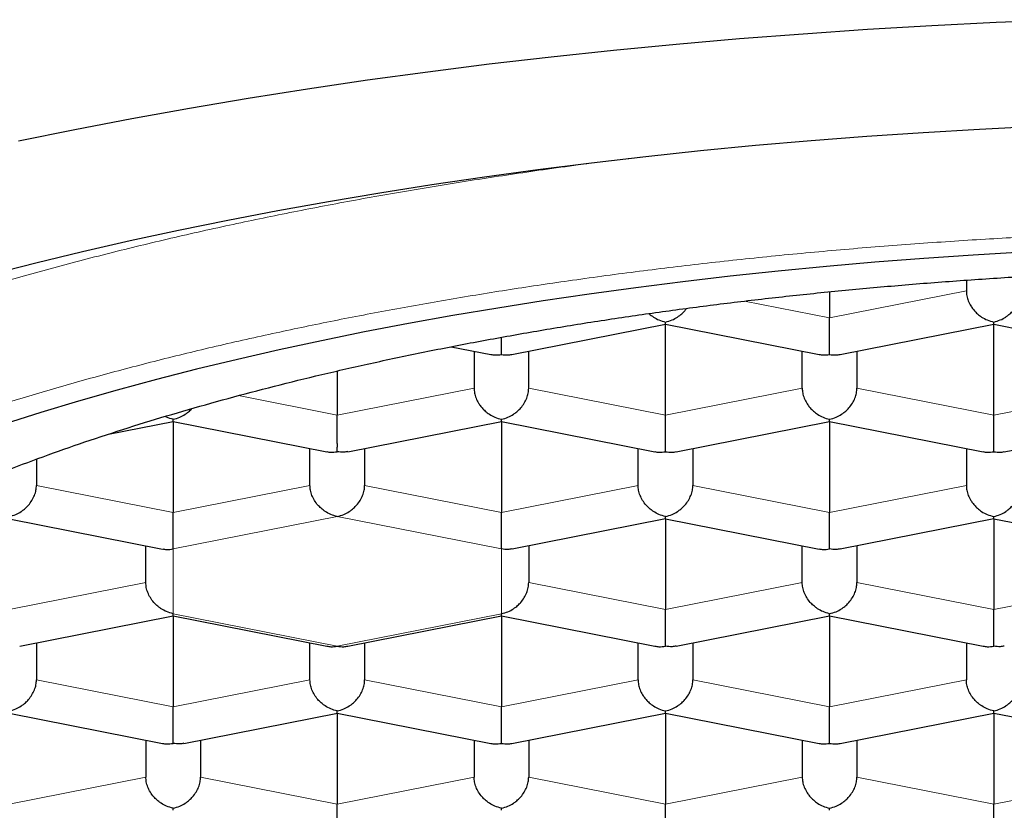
# Model space of a CAD drawing. Header units: millimetres. Extents: x 8 to 701, y 12 to 648.
# Tile 185 of 205: x 324.85 to 329.35, y 588.04 to 591.65. Entities that reach past the tile are written whole.
import ezdxf

# ---------------------------------------------------------------- set-up
doc = ezdxf.new("R2010")
doc.units = ezdxf.units.MM

msp = doc.modelspace()

# ---------------------------------------------------------------- linework, layer by layer
at = {"color": 7, "linetype": 'Continuous', "lineweight": 30}
for p, q in [((329.1735, 590.4592), (329.1735, 590.4099)), ((328.5485, 590.4058), (328.5485, 590.2865)), ((327.0966, 590.1192), (327.7988, 590.2578)), ((327.7985, 589.8422), (327.7985, 590.2578)), ((327.7986, 590.2578), (328.5004, 590.1192)), ((328.5966, 590.1192), (329.2988, 590.2578)), ((329.2985, 589.8422), (329.2985, 590.2578)), ((329.2986, 590.2578), (330.0004, 590.1192)), ((326.8197, 590.1549), (327.0004, 590.1192)), ((326.9235, 590.1344), (326.9235, 589.9656)), ((327.1735, 589.9656), (327.1735, 590.1344)), ((328.4235, 589.9656), (328.4235, 590.1344)), ((328.6735, 590.1344), (328.6735, 589.9656)), ((326.2985, 590.0438), (326.2985, 589.8422)), ((325.2534, 589.7552), (325.5488, 589.8135)), ((325.5485, 589.8135), (325.5485, 589.3979)), ((325.5486, 589.8135), (326.2504, 589.6749)), ((326.3471, 589.675), (327.0488, 589.8135)), ((327.0485, 589.8135), (327.0485, 589.3979)), ((327.0486, 589.8135), (327.7504, 589.6749)), ((327.8466, 589.6749), (328.5488, 589.8135)), ((328.5485, 589.8135), (328.5485, 589.3979)), ((328.5486, 589.8135), (329.2504, 589.6749)), ((329.3466, 589.6749), (330.0488, 589.8135)), ((326.1735, 589.5213), (326.1735, 589.6901)), ((326.4235, 589.6901), (326.4235, 589.5213)), ((327.6735, 589.5213), (327.6735, 589.6901)), ((327.9235, 589.6901), (327.9235, 589.5213)), ((329.1735, 589.6901), (329.1735, 589.5213)), ((324.9235, 589.6409), (324.9235, 589.5213)), ((324.7986, 589.3692), (325.5004, 589.2306)), ((327.0971, 589.2307), (327.7988, 589.3693)), ((327.7985, 589.3692), (327.7985, 588.9536)), ((327.7986, 589.3692), (328.5004, 589.2306)), ((328.5971, 589.2307), (329.2988, 589.3693)), ((329.2985, 589.3692), (329.2985, 588.9536)), ((329.2986, 589.3692), (330.0004, 589.2306)), ((325.4235, 589.077), (325.4235, 589.2458)), ((327.1735, 589.2458), (327.1735, 589.077)), ((328.4235, 589.077), (328.4235, 589.2458)), ((328.6735, 589.2458), (328.6735, 589.077)), ((324.8471, 588.7864), (325.5488, 588.925)), ((325.5485, 588.9249), (325.5485, 588.5093)), ((325.5486, 588.9249), (326.2504, 588.7863)), ((326.3466, 588.7863), (327.0488, 588.925)), ((327.0485, 588.9249), (327.0485, 588.5093)), ((327.0486, 588.9249), (327.7504, 588.7863)), ((327.8471, 588.7864), (328.5488, 588.925)), ((328.5485, 588.9249), (328.5485, 588.5093)), ((328.5486, 588.9249), (329.2504, 588.7863)), ((324.9235, 588.8015), (324.9235, 588.6327)), ((326.1735, 588.6327), (326.1735, 588.8015)), ((326.4235, 588.8015), (326.4235, 588.6327)), ((327.6735, 588.6327), (327.6735, 588.8015)), ((327.9235, 588.8015), (327.9235, 588.6327)), ((329.1735, 588.8015), (329.1735, 588.6327)), ((324.7986, 588.4806), (325.5004, 588.342)), ((325.5971, 588.3421), (326.2988, 588.4807)), ((326.2985, 588.4806), (326.2985, 588.065)), ((326.2986, 588.4806), (327.0004, 588.342)), ((327.0966, 588.342), (327.7988, 588.4807)), ((327.7985, 588.4806), (327.7985, 588.065)), ((327.7986, 588.4806), (328.5004, 588.342)), ((328.5966, 588.342), (329.2988, 588.4807)), ((329.2985, 588.4806), (329.2985, 588.065)), ((329.2986, 588.4806), (330.0004, 588.342)), ((325.4235, 588.3572), (325.4235, 588.1884)), ((325.6735, 588.3572), (325.6735, 588.1884)), ((326.9235, 588.3572), (326.9235, 588.1884)), ((327.1735, 588.3572), (327.1735, 588.1884)), ((328.4235, 588.3572), (328.4235, 588.1884)), ((328.6735, 588.3572), (328.6735, 588.1884))]:
    msp.add_line(p, q, dxfattribs=at)
at = {"color": 252, "linetype": 'Continuous', "lineweight": 0}
for p, q in [((328.5485, 590.2865), (329.1735, 590.4099)), ((328.1591, 590.3634), (328.5485, 590.2865)), ((326.2985, 589.8422), (326.9235, 589.9656)), ((327.7985, 589.8422), (327.1735, 589.9656)), ((328.4235, 589.9656), (327.7985, 589.8422)), ((328.6735, 589.9656), (329.2985, 589.8422)), ((329.2985, 589.8422), (329.9235, 589.9656)), ((325.8473, 589.9313), (326.2985, 589.8422)), ((324.9235, 589.5213), (325.5485, 589.3979)), ((326.1735, 589.5213), (325.5485, 589.3979)), ((326.4235, 589.5213), (327.0485, 589.3979)), ((327.6735, 589.5213), (327.0485, 589.3979)), ((327.9235, 589.5213), (328.5485, 589.3979)), ((328.5485, 589.3979), (329.1735, 589.5213)), ((325.5485, 589.231), (326.2985, 589.3791)), ((326.2985, 589.3791), (327.0485, 589.231)), ((325.5485, 588.9348), (325.5485, 589.231)), ((327.0485, 589.231), (327.0485, 588.9348)), ((325.4235, 589.077), (324.7985, 588.9536)), ((327.1735, 589.077), (327.7985, 588.9536)), ((327.7985, 588.9536), (328.4235, 589.077)), ((328.6735, 589.077), (329.2985, 588.9536)), ((329.2985, 588.9536), (329.9235, 589.077)), ((326.2985, 588.7867), (325.5485, 588.9348)), ((327.0485, 588.9348), (326.2985, 588.7867)), ((324.9235, 588.6327), (325.5485, 588.5093)), ((326.1735, 588.6327), (325.5485, 588.5093)), ((326.4235, 588.6327), (327.0485, 588.5093)), ((327.6735, 588.6327), (327.0485, 588.5093)), ((327.9235, 588.6327), (328.5485, 588.5093)), ((328.5485, 588.5093), (329.1735, 588.6327)), ((324.7985, 588.065), (325.4235, 588.1884)), ((325.6735, 588.1884), (326.2985, 588.065)), ((326.2985, 588.065), (326.9235, 588.1884)), ((327.1735, 588.1884), (327.7985, 588.065)), ((327.7985, 588.065), (328.4235, 588.1884)), ((328.6735, 588.1884), (329.2985, 588.065)), ((329.9235, 588.1884), (329.2985, 588.065))]:
    msp.add_line(p, q, dxfattribs=at)
at = {"color": 7, "linetype": 'Continuous', "lineweight": 30, "flags": 128}
for points in [[(324.842, 591.096), (325.0985, 591.1481), (325.3589, 591.198), (325.623, 591.2455), (325.8907, 591.2907), (326.1617, 591.3334), (326.4359, 591.3737), (326.7131, 591.4115), (326.9931, 591.4469), (327.2757, 591.4797), (327.5607, 591.51), (327.848, 591.5377), (328.1372, 591.5628), (328.4283, 591.5853), (328.721, 591.6052), (329.0152, 591.6225), (329.3105, 591.6372), (329.6069, 591.6492)], [(324.7109, 590.4849), (324.9207, 590.5385), (325.1345, 590.5902), (325.3521, 590.6399), (325.5735, 590.6877), (325.7985, 590.7335), (326.0269, 590.7772), (326.2586, 590.8189), (326.4934, 590.8585), (326.7312, 590.896), (326.9717, 590.9313), (327.2148, 590.9645), (327.4605, 590.9955), (327.7084, 591.0243), (327.9584, 591.0508), (328.2103, 591.0751), (328.4641, 591.0972), (328.7194, 591.1169), (328.9762, 591.1344), (329.2342, 591.1496), (329.4933, 591.1624)], [(329.4297, 590.5864), (329.204, 590.5731), (328.9793, 590.5578), (328.7559, 590.5405), (328.5339, 590.5212), (328.3134, 590.5), (328.0946, 590.4767), (327.8777, 590.4516), (327.6628, 590.4244), (327.45, 590.3954), (327.2396, 590.3645), (327.0316, 590.3317), (326.8261, 590.297), (326.6234, 590.2605), (326.4235, 590.2223), (326.2267, 590.1822), (326.0329, 590.1404), (325.8425, 590.0969), (325.6554, 590.0517), (325.4719, 590.0048), (325.292, 589.9563), (325.1159, 589.9062), (324.9436, 589.8545), (324.7754, 589.8013)]]:
    msp.add_lwpolyline(points, dxfattribs=at)
at = {"color": 252, "linetype": 'Continuous', "lineweight": 0}
for points, knots in [([(321.4496, 588.0263), (321.4507, 588.0587), (321.453, 588.1302), (321.4718, 588.2407), (321.5028, 588.3574), (321.5468, 588.4737), (321.603, 588.5893), (321.6704, 588.702), (321.7478, 588.8116), (321.8346, 588.9181), (321.932, 589.0234), (322.04, 589.1276), (322.1609, 589.2325), (322.2953, 589.3379), (322.4436, 589.4436), (322.6032, 589.5473), (322.7738, 589.649), (322.9552, 589.7485), (323.1435, 589.8438), (323.3377, 589.9349), (323.5369, 590.0219), (323.7449, 590.1065), (323.9612, 590.1886), (324.1903, 590.2697), (324.4324, 590.3495), (324.6877, 590.4277), (324.9512, 590.5027), (325.2226, 590.5743), (325.5014, 590.6425), (325.782, 590.7059), (326.0634, 590.7646), (326.3448, 590.8189), (326.6316, 590.8699), (326.9233, 590.9174), (327.2258, 590.9622), (327.4781, 590.9968), (327.6331, 591.0151), (327.68, 591.0206)], [0, 0, 0, 0, 0.024857, 0.054789, 0.084722, 0.114655, 0.144587, 0.17452, 0.202742, 0.230965, 0.259187, 0.287409, 0.315632, 0.345564, 0.375497, 0.40543, 0.435362, 0.465295, 0.495227, 0.52345, 0.551672, 0.579895, 0.608117, 0.636339, 0.666272, 0.696205, 0.726137, 0.75607, 0.786003, 0.815935, 0.844158, 0.87238, 0.900602, 0.928825, 0.957047, 0.98698, 1, 1, 1, 1]), ([(321.8485, 587.6305), (321.8496, 587.668), (321.8519, 587.7427), (321.8705, 587.8547), (321.9003, 587.9663), (321.9424, 588.0776), (321.9964, 588.1884), (322.0609, 588.2964), (322.135, 588.4013), (322.218, 588.5031), (322.3112, 588.6039), (322.4147, 588.7036), (322.5306, 588.8042), (322.6592, 588.9052), (322.8011, 589.0063), (322.9537, 589.1055), (323.1169, 589.2028), (323.2906, 589.298), (323.4709, 589.3893), (323.6568, 589.4766), (323.8472, 589.5598), (324.046, 589.6407), (324.2532, 589.7192), (324.4726, 589.7969), (324.7045, 589.8734), (324.9487, 589.9482), (325.2007, 590.0199), (325.4604, 590.0884), (325.7276, 590.1537), (325.9965, 590.2144), (326.2659, 590.2707), (326.5351, 590.3227), (326.8094, 590.3714), (327.0888, 590.4169), (327.3786, 590.46), (327.6785, 590.5003), (327.988, 590.5375), (328.301, 590.5708), (328.6176, 590.6001), (328.9375, 590.6255), (329.2538, 590.6465), (329.5656, 590.6632), (329.8724, 590.676), (330.1803, 590.6851), (330.4892, 590.6906), (330.805, 590.6924), (331.1269, 590.6904), (331.4543, 590.6842), (331.7806, 590.674), (332.1058, 590.6596), (332.4296, 590.6411), (332.7451, 590.619), (333.0519, 590.5936), (333.3494, 590.5652), (333.644, 590.5333), (333.9356, 590.4979), (334.2295, 590.4582), (334.5248, 590.4142), (334.8204, 590.3657), (335.1104, 590.3135), (335.3948, 590.2576), (335.6735, 590.1982), (335.9405, 590.1365), (336.1957, 590.073), (336.439, 590.0078), (336.6756, 589.9398), (336.9055, 589.869), (337.1328, 589.794), (337.3565, 589.7147), (337.5754, 589.6312), (337.7851, 589.545), (337.9854, 589.4563), (338.1763, 589.3649), (338.354, 589.273), (338.5186, 589.1809), (338.6705, 589.0889), (338.8129, 588.9951), (338.9459, 588.8995), (339.0717, 588.8004), (339.1894, 588.6979), (339.298, 588.5921), (339.3951, 588.485), (339.4807, 588.3767), (339.5547, 588.2672), (339.6158, 588.159), (339.6646, 588.0524), (339.702, 587.9476), (339.7285, 587.8423), (339.7452, 587.7365), (339.7474, 587.6659), (339.7485, 587.6305)], [0, 0, 0, 0, 0.011676, 0.02333, 0.034978, 0.046636, 0.058319, 0.070013, 0.08101, 0.091995, 0.10298, 0.113979, 0.125005, 0.136686, 0.148342, 0.15999, 0.171644, 0.18332, 0.19501, 0.206006, 0.216989, 0.227971, 0.238966, 0.249988, 0.261666, 0.273322, 0.28497, 0.296627, 0.308308, 0.320003, 0.331002, 0.341988, 0.352975, 0.363976, 0.375004, 0.386689, 0.398349, 0.41, 0.421657, 0.433337, 0.44503, 0.456029, 0.467013, 0.477997, 0.488993, 0.500014, 0.51169, 0.523343, 0.534989, 0.546644, 0.558322, 0.570011, 0.581005, 0.591987, 0.60297, 0.613969, 0.624995, 0.636674, 0.64833, 0.659979, 0.671635, 0.683315, 0.695009, 0.706008, 0.716993, 0.727978, 0.738974, 0.749995, 0.761679, 0.773336, 0.784984, 0.796638, 0.808313, 0.820004, 0.831001, 0.841985, 0.85297, 0.863967, 0.874991, 0.886667, 0.898323, 0.909973, 0.921635, 0.933323, 0.94501, 0.955999, 0.966979, 0.977964, 0.988967, 1, 1, 1, 1])]:
    msp.add_open_spline(points, degree=3, knots=knots, dxfattribs=at)
at = {"color": 7, "linetype": 'Continuous', "lineweight": 30}
for points, knots in [([(322.7735, 587.7715), (322.7743, 587.8011), (322.776, 587.8604), (322.7891, 587.9492), (322.81, 588.0378), (322.8394, 588.1261), (322.8771, 588.2141), (322.9232, 588.3015), (322.9775, 588.3885), (323.0401, 588.4748), (323.1107, 588.5603), (323.1901, 588.6458), (323.2785, 588.7311), (323.3761, 588.8162), (323.4818, 588.9001), (323.5957, 588.9828), (323.7174, 589.064), (323.847, 589.1439), (323.9843, 589.2222), (324.1291, 589.2989), (324.2812, 589.3739), (324.4421, 589.4479), (324.6118, 589.5206), (324.7904, 589.592), (324.9761, 589.6613), (325.1685, 589.7283), (325.3656, 589.7925), (325.567, 589.8537), (325.7723, 589.912), (325.9832, 589.968), (326.1994, 590.0216), (326.4227, 590.0731), (326.6532, 590.1225), (326.8908, 590.1696), (327.1331, 590.2139), (327.3795, 590.2554), (327.6276, 590.2935), (327.8768, 590.3285), (328.127, 590.3602), (328.3802, 590.3892), (328.6361, 590.4152), (328.8967, 590.4385), (329.162, 590.459), (329.4318, 590.4766), (329.7033, 590.491), (329.976, 590.5022), (330.247, 590.5101), (330.5161, 590.5149), (330.7829, 590.5166), (331.0499, 590.5152), (331.3165, 590.5109), (331.585, 590.5034), (331.8552, 590.4927), (332.1269, 590.4788), (332.397, 590.4617), (332.6652, 590.4414), (332.9287, 590.4182), (333.1871, 590.3923), (333.4406, 590.3637), (333.6912, 590.3322), (333.9386, 590.2979), (334.1847, 590.2605), (334.4294, 590.2199), (334.6722, 590.1759), (334.9105, 590.1292), (335.144, 590.0797), (335.3701, 590.028), (335.5889, 589.9743), (335.8004, 589.9185), (336.0064, 589.8604), (336.2066, 589.8001), (336.4027, 589.7369), (336.5942, 589.6708), (336.7808, 589.6018), (336.9604, 589.5307), (337.1328, 589.4575), (337.2962, 589.3832), (337.4506, 589.3076), (337.5963, 589.2311), (337.7345, 589.153), (337.865, 589.0733), (337.9888, 588.9915), (338.1055, 588.9075), (338.2149, 588.8213), (338.3156, 588.7339), (338.4075, 588.6454), (338.4918, 588.5544), (338.5678, 588.4611), (338.6351, 588.3655), (338.6923, 588.269), (338.7397, 588.1713), (338.777, 588.0724), (338.8037, 587.9723), (338.8204, 587.872), (338.8225, 587.805), (338.8235, 587.7715)], [0, 0, 0, 0, 0.0103035, 0.0206151, 0.0309295, 0.0412411, 0.0515446, 0.0618481, 0.0721597, 0.082474, 0.0927856, 0.1030891, 0.1136757, 0.124271, 0.1348692, 0.1454645, 0.156051, 0.1666301, 0.177218, 0.1878088, 0.1983967, 0.2089758, 0.219862, 0.2307579, 0.2416569, 0.2525527, 0.2634389, 0.274018, 0.2846059, 0.2951967, 0.3057846, 0.3163637, 0.3272499, 0.3381458, 0.3490448, 0.3599406, 0.3708268, 0.3814059, 0.3919938, 0.4025846, 0.4131725, 0.4237516, 0.4346378, 0.4455336, 0.4564327, 0.4673285, 0.4782147, 0.4887938, 0.4993817, 0.5099725, 0.5205604, 0.5311395, 0.5420257, 0.5529215, 0.5638206, 0.5747164, 0.5856026, 0.5961817, 0.6067696, 0.6173604, 0.6279483, 0.6385274, 0.6494136, 0.6603094, 0.6712084, 0.6821043, 0.6929905, 0.7035696, 0.7141575, 0.7247483, 0.7353362, 0.7459153, 0.7568015, 0.7676973, 0.7785963, 0.7894922, 0.8003784, 0.8109575, 0.8215454, 0.8321362, 0.8427241, 0.8533032, 0.8641894, 0.8750852, 0.8859842, 0.8968801, 0.9077663, 0.9191702, 0.9305815, 0.9419928, 0.9533967, 0.9650436, 0.9766983, 0.9883531, 1, 1, 1, 1]), ([(329.1735, 590.4099), (329.174, 590.4024), (329.1748, 590.3871), (329.182, 590.3637), (329.1909, 590.346), (329.1989, 590.3338), (329.2042, 590.3265), (329.2124, 590.3167), (329.2252, 590.3039), (329.2445, 590.289), (329.2696, 590.2753), (329.2884, 590.2704), (329.2985, 590.2677)], [0, 0, 0, 0, 0.111298, 0.227117, 0.348661, 0.390702, 0.433531, 0.477182, 0.573703, 0.692933, 0.835009, 1, 1, 1, 1]), ([(329.2985, 590.2677), (329.3086, 590.2704), (329.3275, 590.2753), (329.3492, 590.2872), (329.3636, 590.2975), (329.3726, 590.305), (329.3802, 590.3123), (329.3909, 590.3237), (329.4034, 590.3405), (329.415, 590.3637), (329.4222, 590.3871), (329.4231, 590.4024), (329.4235, 590.4099)], [0, 0, 0, 0, 0.16497, 0.307043, 0.369569, 0.426389, 0.477525, 0.523007, 0.65131, 0.772854, 0.888682, 1, 1, 1, 1]), ([(327.7985, 590.2677), (327.8086, 590.2704), (327.8275, 590.2753), (327.8492, 590.2872), (327.8636, 590.2975), (327.8726, 590.3049), (327.8802, 590.3123), (327.8879, 590.3203), (327.8922, 590.3266), (327.8948, 590.3302)], [0, 0, 0, 0, 0.281725, 0.524349, 0.631126, 0.72816, 0.815486, 0.893157, 1, 1, 1, 1]), ([(327.7232, 590.3064), (327.7236, 590.306), (327.7297, 590.2998), (327.7447, 590.2892), (327.7695, 590.2752), (327.7884, 590.2704), (327.7985, 590.2677)], [0, 0, 0, 0, 0.016628, 0.291664, 0.619403, 1, 1, 1, 1]), ([(327.7987, 590.2584), (327.7987, 590.2584), (327.7987, 590.2585), (327.7986, 590.2642), (327.7985, 590.2677)], [0, 0, 0, 0, 0.385613, 1, 1, 1, 1]), ([(328.5485, 590.1196), (328.5486, 590.1243), (328.5487, 590.1329), (328.5488, 590.1492), (328.5487, 590.1623), (328.5487, 590.1715), (328.5486, 590.1803), (328.5485, 590.1939), (328.5486, 590.2132), (328.5486, 590.2386), (328.5486, 590.2635), (328.5485, 590.2789), (328.5485, 590.2865)], [0, 0, 0, 0, 0.16497, 0.307043, 0.369569, 0.426389, 0.477525, 0.523007, 0.65131, 0.772854, 0.888682, 1, 1, 1, 1]), ([(329.2987, 590.2584), (329.2987, 590.2584), (329.2987, 590.2585), (329.2986, 590.2642), (329.2985, 590.2677)], [0, 0, 0, 0, 0.385613, 1, 1, 1, 1]), ([(327.0485, 590.1196), (327.0486, 590.1243), (327.0487, 590.1329), (327.0488, 590.1492), (327.0487, 590.1623), (327.0487, 590.1715), (327.0486, 590.1803), (327.0485, 590.1888), (327.0485, 590.1948), (327.0485, 590.1978)], [0, 0, 0, 0, 0.290057, 0.539856, 0.649792, 0.749695, 0.839604, 0.919572, 1, 1, 1, 1]), ([(327.0005, 590.1197), (327.0065, 590.1186), (327.0219, 590.1156), (327.0384, 590.1181), (327.0485, 590.1196)], [0, 0, 0, 0, 0.385613, 1, 1, 1, 1]), ([(327.0485, 590.1196), (327.0586, 590.1181), (327.0751, 590.1156), (327.0906, 590.1186), (327.0965, 590.1197)], [0, 0, 0, 0, 0.614286, 1, 1, 1, 1]), ([(328.5005, 590.1197), (328.5065, 590.1186), (328.5219, 590.1156), (328.5384, 590.1181), (328.5485, 590.1196)], [0, 0, 0, 0, 0.3856134, 1, 1, 1, 1]), ([(328.5485, 590.1196), (328.5586, 590.1181), (328.5751, 590.1156), (328.5906, 590.1186), (328.5965, 590.1197)], [0, 0, 0, 0, 0.614286, 1, 1, 1, 1]), ([(326.9235, 589.9656), (326.924, 589.9581), (326.9248, 589.9429), (326.932, 589.9194), (326.9409, 589.9017), (326.9489, 589.8895), (326.9542, 589.8822), (326.9624, 589.8724), (326.9752, 589.8596), (326.9945, 589.8447), (327.0196, 589.831), (327.0384, 589.8261), (327.0485, 589.8234)], [0, 0, 0, 0, 0.1112981, 0.2271171, 0.3486611, 0.390702, 0.4335313, 0.4771817, 0.573703, 0.6929329, 0.8350093, 1, 1, 1, 1]), ([(327.0485, 589.8234), (327.0586, 589.8261), (327.0775, 589.831), (327.0992, 589.8429), (327.1136, 589.8532), (327.1226, 589.8607), (327.1302, 589.868), (327.1409, 589.8794), (327.1534, 589.8962), (327.165, 589.9194), (327.1722, 589.9428), (327.1731, 589.9581), (327.1735, 589.9656)], [0, 0, 0, 0, 0.1649701, 0.3070432, 0.3695691, 0.4263891, 0.4775248, 0.5230066, 0.6513096, 0.7728537, 0.8886823, 1, 1, 1, 1]), ([(328.4235, 589.9656), (328.424, 589.9581), (328.4248, 589.9429), (328.432, 589.9194), (328.4409, 589.9017), (328.4489, 589.8895), (328.4542, 589.8822), (328.4624, 589.8724), (328.4752, 589.8596), (328.4945, 589.8447), (328.5196, 589.831), (328.5384, 589.8261), (328.5485, 589.8234)], [0, 0, 0, 0, 0.1112981, 0.2271171, 0.3486611, 0.390702, 0.4335313, 0.4771817, 0.573703, 0.6929329, 0.8350093, 1, 1, 1, 1]), ([(328.5485, 589.8234), (328.5586, 589.8261), (328.5775, 589.831), (328.5992, 589.8429), (328.6136, 589.8532), (328.6226, 589.8607), (328.6302, 589.868), (328.6409, 589.8794), (328.6534, 589.8962), (328.665, 589.9194), (328.6722, 589.9428), (328.6731, 589.9581), (328.6735, 589.9656)], [0, 0, 0, 0, 0.16497, 0.307043, 0.369569, 0.426389, 0.477525, 0.523007, 0.65131, 0.772854, 0.888682, 1, 1, 1, 1]), ([(325.5485, 589.8234), (325.5586, 589.8261), (325.5775, 589.831), (325.5992, 589.8429), (325.6136, 589.8532), (325.6225, 589.8607), (325.6292, 589.8669), (325.6327, 589.8708), (325.6339, 589.872)], [0, 0, 0, 0, 0.3289035, 0.6121566, 0.7368156, 0.8500983, 0.9520484, 1, 1, 1, 1]), ([(325.5485, 589.8234), (325.5384, 589.8257), (325.526, 589.8286), (325.5143, 589.8351), (325.5122, 589.8363)], [0, 0, 0, 0, 0.818518, 1, 1, 1, 1]), ([(325.5487, 589.8141), (325.5487, 589.8141), (325.5487, 589.8142), (325.5486, 589.8199), (325.5485, 589.8234)], [0, 0, 0, 0, 0.385613, 1, 1, 1, 1]), ([(326.2985, 589.6753), (326.2986, 589.68), (326.2987, 589.6886), (326.2988, 589.7049), (326.2987, 589.718), (326.2987, 589.7272), (326.2986, 589.736), (326.2985, 589.7496), (326.2986, 589.7689), (326.2986, 589.7943), (326.2986, 589.8192), (326.2985, 589.8346), (326.2985, 589.8422)], [0, 0, 0, 0, 0.16497, 0.307043, 0.369569, 0.426389, 0.477525, 0.523007, 0.65131, 0.772854, 0.888682, 1, 1, 1, 1]), ([(327.0487, 589.8141), (327.0487, 589.8141), (327.0487, 589.8142), (327.0486, 589.8199), (327.0485, 589.8234)], [0, 0, 0, 0, 0.385613, 1, 1, 1, 1]), ([(327.7985, 589.6753), (327.7986, 589.68), (327.7987, 589.6886), (327.7988, 589.7049), (327.7987, 589.718), (327.7987, 589.7272), (327.7986, 589.736), (327.7985, 589.7496), (327.7986, 589.7689), (327.7986, 589.7943), (327.7986, 589.8192), (327.7985, 589.8346), (327.7985, 589.8422)], [0, 0, 0, 0, 0.1649701, 0.3070432, 0.3695691, 0.4263891, 0.4775248, 0.5230066, 0.6513096, 0.7728537, 0.8886823, 1, 1, 1, 1]), ([(328.5487, 589.8141), (328.5487, 589.8141), (328.5487, 589.8142), (328.5486, 589.8199), (328.5485, 589.8234)], [0, 0, 0, 0, 0.3856134, 1, 1, 1, 1]), ([(329.2985, 589.6753), (329.2986, 589.68), (329.2987, 589.6886), (329.2988, 589.7049), (329.2987, 589.718), (329.2987, 589.7272), (329.2986, 589.736), (329.2985, 589.7496), (329.2986, 589.7689), (329.2986, 589.7943), (329.2986, 589.8192), (329.2985, 589.8346), (329.2985, 589.8422)], [0, 0, 0, 0, 0.16497, 0.307043, 0.369569, 0.426389, 0.477525, 0.523007, 0.65131, 0.772854, 0.888682, 1, 1, 1, 1]), ([(326.2505, 589.6754), (326.2565, 589.6743), (326.2719, 589.6713), (326.2884, 589.6738), (326.2985, 589.6753)], [0, 0, 0, 0, 0.385613, 1, 1, 1, 1]), ([(326.347, 589.6756), (326.3409, 589.6744), (326.3253, 589.6714), (326.3087, 589.6739), (326.2985, 589.6753)], [0, 0, 0, 0, 0.3881897, 1, 1, 1, 1]), ([(327.7505, 589.6754), (327.7565, 589.6743), (327.7719, 589.6713), (327.7884, 589.6738), (327.7985, 589.6753)], [0, 0, 0, 0, 0.385613, 1, 1, 1, 1]), ([(327.7985, 589.6753), (327.8086, 589.6738), (327.8251, 589.6713), (327.8406, 589.6743), (327.8465, 589.6754)], [0, 0, 0, 0, 0.6142862, 1, 1, 1, 1]), ([(329.2505, 589.6754), (329.2565, 589.6743), (329.2719, 589.6713), (329.2884, 589.6738), (329.2985, 589.6753)], [0, 0, 0, 0, 0.385613, 1, 1, 1, 1]), ([(329.2985, 589.6753), (329.3086, 589.6738), (329.3251, 589.6713), (329.3406, 589.6743), (329.3465, 589.6754)], [0, 0, 0, 0, 0.614286, 1, 1, 1, 1]), ([(324.7985, 589.3791), (324.8086, 589.3818), (324.8275, 589.3867), (324.8492, 589.3986), (324.8636, 589.4089), (324.8726, 589.4164), (324.8802, 589.4237), (324.8909, 589.4352), (324.9034, 589.4519), (324.915, 589.4751), (324.9222, 589.4986), (324.9231, 589.5138), (324.9235, 589.5213)], [0, 0, 0, 0, 0.1649701, 0.3070432, 0.3695691, 0.4263891, 0.4775248, 0.5230066, 0.6513096, 0.7728537, 0.8886823, 1, 1, 1, 1]), ([(326.2985, 589.3791), (326.2885, 589.3818), (326.2697, 589.3868), (326.2481, 589.3988), (326.2337, 589.409), (326.2246, 589.4164), (326.2169, 589.4237), (326.2061, 589.4351), (326.1937, 589.452), (326.1821, 589.4751), (326.1749, 589.4986), (326.174, 589.5138), (326.1735, 589.5213)], [0, 0, 0, 0, 0.16497, 0.307043, 0.369569, 0.426389, 0.477525, 0.523007, 0.65131, 0.772854, 0.888682, 1, 1, 1, 1]), ([(326.2985, 589.3791), (326.3086, 589.3818), (326.3275, 589.3867), (326.3492, 589.3986), (326.3636, 589.4089), (326.3726, 589.4164), (326.3802, 589.4237), (326.3909, 589.4352), (326.4034, 589.4519), (326.415, 589.4751), (326.4222, 589.4986), (326.4231, 589.5138), (326.4235, 589.5213)], [0, 0, 0, 0, 0.16497, 0.307043, 0.369569, 0.426389, 0.477525, 0.523007, 0.65131, 0.772854, 0.888682, 1, 1, 1, 1]), ([(327.7985, 589.3791), (327.7885, 589.3818), (327.7697, 589.3868), (327.7481, 589.3988), (327.7337, 589.409), (327.7246, 589.4164), (327.7169, 589.4237), (327.7061, 589.4351), (327.6937, 589.452), (327.6821, 589.4751), (327.6749, 589.4986), (327.674, 589.5138), (327.6735, 589.5213)], [0, 0, 0, 0, 0.16497, 0.307043, 0.369569, 0.426389, 0.477525, 0.523007, 0.65131, 0.772854, 0.888682, 1, 1, 1, 1]), ([(327.7985, 589.3791), (327.8086, 589.3818), (327.8275, 589.3867), (327.8492, 589.3986), (327.8636, 589.4089), (327.8726, 589.4164), (327.8802, 589.4237), (327.8909, 589.4352), (327.9034, 589.4519), (327.915, 589.4751), (327.9222, 589.4986), (327.9231, 589.5138), (327.9235, 589.5213)], [0, 0, 0, 0, 0.1649701, 0.3070432, 0.3695691, 0.4263891, 0.4775248, 0.5230066, 0.6513096, 0.7728537, 0.8886823, 1, 1, 1, 1]), ([(329.1735, 589.5213), (329.174, 589.5138), (329.1748, 589.4986), (329.182, 589.4751), (329.1909, 589.4574), (329.1989, 589.4452), (329.2042, 589.438), (329.2124, 589.4281), (329.2252, 589.4153), (329.2445, 589.4004), (329.2696, 589.3867), (329.2884, 589.3818), (329.2985, 589.3791)], [0, 0, 0, 0, 0.111298, 0.227117, 0.348661, 0.390702, 0.433531, 0.477182, 0.573703, 0.692933, 0.835009, 1, 1, 1, 1]), ([(329.2985, 589.3791), (329.3086, 589.3818), (329.3275, 589.3867), (329.3492, 589.3986), (329.3636, 589.4089), (329.3726, 589.4164), (329.3802, 589.4237), (329.3909, 589.4352), (329.4034, 589.4519), (329.415, 589.4751), (329.4222, 589.4986), (329.4231, 589.5138), (329.4235, 589.5213)], [0, 0, 0, 0, 0.16497, 0.307043, 0.369569, 0.426389, 0.477525, 0.523007, 0.65131, 0.772854, 0.888682, 1, 1, 1, 1]), ([(325.5485, 589.231), (325.5486, 589.2357), (325.5487, 589.2443), (325.5488, 589.2606), (325.5487, 589.2737), (325.5487, 589.2829), (325.5486, 589.2917), (325.5485, 589.3053), (325.5486, 589.3246), (325.5486, 589.35), (325.5486, 589.3749), (325.5485, 589.3903), (325.5485, 589.3979)], [0, 0, 0, 0, 0.16497, 0.307043, 0.369569, 0.426389, 0.477525, 0.523007, 0.65131, 0.772854, 0.888682, 1, 1, 1, 1]), ([(327.0485, 589.231), (327.0486, 589.2357), (327.0487, 589.2443), (327.0488, 589.2606), (327.0487, 589.2737), (327.0487, 589.2829), (327.0486, 589.2917), (327.0485, 589.3053), (327.0486, 589.3246), (327.0486, 589.35), (327.0486, 589.3749), (327.0485, 589.3903), (327.0485, 589.3979)], [0, 0, 0, 0, 0.16497, 0.307043, 0.3695689, 0.4263889, 0.4775247, 0.5230066, 0.6513096, 0.7728537, 0.8886823, 1, 1, 1, 1]), ([(327.7987, 589.3698), (327.7987, 589.3698), (327.7987, 589.3699), (327.7986, 589.3756), (327.7985, 589.3791)], [0, 0, 0, 0, 0.385613, 1, 1, 1, 1]), ([(328.5485, 589.231), (328.5486, 589.2357), (328.5487, 589.2443), (328.5488, 589.2606), (328.5487, 589.2737), (328.5487, 589.2829), (328.5486, 589.2917), (328.5485, 589.3053), (328.5486, 589.3246), (328.5486, 589.35), (328.5486, 589.3749), (328.5485, 589.3903), (328.5485, 589.3979)], [0, 0, 0, 0, 0.16497, 0.307043, 0.369569, 0.426389, 0.477525, 0.523007, 0.65131, 0.772854, 0.888682, 1, 1, 1, 1]), ([(329.2987, 589.3698), (329.2987, 589.3698), (329.2987, 589.3699), (329.2986, 589.3756), (329.2985, 589.3791)], [0, 0, 0, 0, 0.38819, 1, 1, 1, 1]), ([(325.5005, 589.2311), (325.5065, 589.23), (325.5219, 589.227), (325.5384, 589.2295), (325.5485, 589.231)], [0, 0, 0, 0, 0.3856134, 1, 1, 1, 1]), ([(327.097, 589.2313), (327.0909, 589.2301), (327.0753, 589.2271), (327.0587, 589.2296), (327.0485, 589.231)], [0, 0, 0, 0, 0.388195, 1, 1, 1, 1]), ([(328.5005, 589.2311), (328.5065, 589.23), (328.5219, 589.227), (328.5384, 589.2295), (328.5485, 589.231)], [0, 0, 0, 0, 0.3856134, 1, 1, 1, 1]), ([(328.597, 589.2313), (328.5909, 589.2301), (328.5753, 589.2271), (328.5587, 589.2296), (328.5485, 589.231)], [0, 0, 0, 0, 0.38819, 1, 1, 1, 1]), ([(325.5485, 588.9348), (325.5385, 588.9375), (325.5197, 588.9425), (325.4981, 588.9545), (325.4837, 588.9647), (325.4746, 588.9721), (325.4669, 588.9794), (325.4561, 588.9908), (325.4437, 589.0077), (325.4321, 589.0308), (325.4249, 589.0543), (325.424, 589.0695), (325.4235, 589.077)], [0, 0, 0, 0, 0.16497, 0.307043, 0.369569, 0.426389, 0.477525, 0.523007, 0.65131, 0.772854, 0.888682, 1, 1, 1, 1]), ([(327.0485, 588.9348), (327.0586, 588.9375), (327.0775, 588.9424), (327.0992, 588.9543), (327.1136, 588.9646), (327.1226, 588.9721), (327.1302, 588.9794), (327.1409, 588.9909), (327.1534, 589.0076), (327.165, 589.0308), (327.1722, 589.0543), (327.1731, 589.0695), (327.1735, 589.077)], [0, 0, 0, 0, 0.16497, 0.307043, 0.369569, 0.426389, 0.477525, 0.523007, 0.65131, 0.772854, 0.888682, 1, 1, 1, 1]), ([(328.5485, 588.9348), (328.5385, 588.9375), (328.5197, 588.9425), (328.4981, 588.9545), (328.4837, 588.9647), (328.4746, 588.9721), (328.4669, 588.9794), (328.4561, 588.9908), (328.4437, 589.0077), (328.4321, 589.0308), (328.4249, 589.0543), (328.424, 589.0695), (328.4235, 589.077)], [0, 0, 0, 0, 0.16497, 0.307043, 0.369569, 0.426389, 0.477525, 0.523007, 0.65131, 0.772854, 0.888682, 1, 1, 1, 1]), ([(328.5485, 588.9348), (328.5586, 588.9375), (328.5775, 588.9424), (328.5992, 588.9543), (328.6136, 588.9646), (328.6226, 588.9721), (328.6302, 588.9794), (328.6409, 588.9909), (328.6534, 589.0076), (328.665, 589.0308), (328.6722, 589.0543), (328.6731, 589.0695), (328.6735, 589.077)], [0, 0, 0, 0, 0.16497, 0.307043, 0.369569, 0.426389, 0.477525, 0.523007, 0.65131, 0.772854, 0.888682, 1, 1, 1, 1]), ([(325.5487, 588.9255), (325.5487, 588.9255), (325.5487, 588.9256), (325.5486, 588.9313), (325.5485, 588.9348)], [0, 0, 0, 0, 0.3856134, 1, 1, 1, 1]), ([(327.0487, 588.9255), (327.0487, 588.9255), (327.0487, 588.9256), (327.0486, 588.9313), (327.0485, 588.9348)], [0, 0, 0, 0, 0.3881953, 1, 1, 1, 1]), ([(327.7985, 588.7867), (327.7986, 588.7914), (327.7987, 588.8), (327.7988, 588.8163), (327.7987, 588.8294), (327.7987, 588.8386), (327.7986, 588.8474), (327.7985, 588.861), (327.7986, 588.8803), (327.7986, 588.9057), (327.7986, 588.9306), (327.7985, 588.946), (327.7985, 588.9536)], [0, 0, 0, 0, 0.16497, 0.307043, 0.369569, 0.426389, 0.477525, 0.523007, 0.65131, 0.772854, 0.888682, 1, 1, 1, 1]), ([(328.5487, 588.9255), (328.5487, 588.9255), (328.5487, 588.9256), (328.5486, 588.9313), (328.5485, 588.9348)], [0, 0, 0, 0, 0.3856134, 1, 1, 1, 1]), ([(329.2985, 588.7867), (329.2986, 588.7914), (329.2987, 588.8), (329.2988, 588.8163), (329.2987, 588.8294), (329.2987, 588.8386), (329.2986, 588.8474), (329.2985, 588.861), (329.2986, 588.8803), (329.2986, 588.9057), (329.2986, 588.9306), (329.2985, 588.946), (329.2985, 588.9536)], [0, 0, 0, 0, 0.16497, 0.307043, 0.369569, 0.426389, 0.477525, 0.523007, 0.65131, 0.772854, 0.888682, 1, 1, 1, 1]), ([(326.2505, 588.7868), (326.2565, 588.7857), (326.2719, 588.7827), (326.2884, 588.7852), (326.2985, 588.7867)], [0, 0, 0, 0, 0.385619, 1, 1, 1, 1]), ([(326.2985, 588.7867), (326.3086, 588.7852), (326.3251, 588.7827), (326.3406, 588.7857), (326.3465, 588.7868)], [0, 0, 0, 0, 0.6142859, 1, 1, 1, 1]), ([(327.7505, 588.7868), (327.7565, 588.7857), (327.7719, 588.7827), (327.7884, 588.7852), (327.7985, 588.7867)], [0, 0, 0, 0, 0.3856134, 1, 1, 1, 1]), ([(327.847, 588.787), (327.8409, 588.7858), (327.8253, 588.7828), (327.8087, 588.7853), (327.7985, 588.7867)], [0, 0, 0, 0, 0.38819, 1, 1, 1, 1]), ([(329.2505, 588.7868), (329.2565, 588.7857), (329.2719, 588.7827), (329.2884, 588.7852), (329.2985, 588.7867)], [0, 0, 0, 0, 0.385613, 1, 1, 1, 1]), ([(329.347, 588.787), (329.3409, 588.7858), (329.3253, 588.7828), (329.3087, 588.7853), (329.2985, 588.7867)], [0, 0, 0, 0, 0.38819, 1, 1, 1, 1]), ([(324.7985, 588.4905), (324.8086, 588.4932), (324.8275, 588.4981), (324.8492, 588.51), (324.8636, 588.5203), (324.8726, 588.5278), (324.8802, 588.5351), (324.8909, 588.5466), (324.9034, 588.5633), (324.915, 588.5865), (324.9222, 588.61), (324.9231, 588.6252), (324.9235, 588.6327)], [0, 0, 0, 0, 0.16497, 0.307043, 0.369569, 0.426389, 0.477525, 0.523007, 0.65131, 0.772854, 0.888682, 1, 1, 1, 1]), ([(326.2985, 588.4905), (326.2885, 588.4932), (326.2697, 588.4982), (326.2481, 588.5102), (326.2337, 588.5204), (326.2246, 588.5278), (326.2169, 588.5351), (326.2061, 588.5465), (326.1937, 588.5634), (326.1821, 588.5865), (326.1749, 588.61), (326.174, 588.6252), (326.1735, 588.6327)], [0, 0, 0, 0, 0.16497, 0.307043, 0.369569, 0.426389, 0.477525, 0.523007, 0.65131, 0.772854, 0.888682, 1, 1, 1, 1]), ([(326.2985, 588.4905), (326.3086, 588.4932), (326.3275, 588.4981), (326.3492, 588.51), (326.3636, 588.5203), (326.3726, 588.5278), (326.3802, 588.5351), (326.3909, 588.5466), (326.4034, 588.5633), (326.415, 588.5865), (326.4222, 588.61), (326.4231, 588.6252), (326.4235, 588.6327)], [0, 0, 0, 0, 0.16497, 0.307043, 0.369569, 0.426389, 0.477525, 0.523007, 0.65131, 0.772854, 0.888682, 1, 1, 1, 1]), ([(327.6735, 588.6327), (327.674, 588.6252), (327.6748, 588.61), (327.682, 588.5865), (327.6909, 588.5688), (327.6989, 588.5566), (327.7042, 588.5494), (327.7124, 588.5395), (327.7252, 588.5267), (327.7445, 588.5118), (327.7696, 588.4981), (327.7884, 588.4932), (327.7985, 588.4905)], [0, 0, 0, 0, 0.111298, 0.227117, 0.348661, 0.390702, 0.433531, 0.477182, 0.573703, 0.692933, 0.835009, 1, 1, 1, 1]), ([(327.7985, 588.4905), (327.8086, 588.4932), (327.8275, 588.4981), (327.8492, 588.51), (327.8636, 588.5203), (327.8726, 588.5278), (327.8802, 588.5351), (327.8909, 588.5466), (327.9034, 588.5633), (327.915, 588.5865), (327.9222, 588.61), (327.9231, 588.6252), (327.9235, 588.6327)], [0, 0, 0, 0, 0.16497, 0.307043, 0.369569, 0.426389, 0.477525, 0.523007, 0.65131, 0.772854, 0.888682, 1, 1, 1, 1]), ([(329.2985, 588.4905), (329.2885, 588.4932), (329.2697, 588.4982), (329.2481, 588.5102), (329.2337, 588.5204), (329.2246, 588.5278), (329.2169, 588.5351), (329.2061, 588.5465), (329.1937, 588.5634), (329.1821, 588.5865), (329.1749, 588.61), (329.174, 588.6252), (329.1735, 588.6327)], [0, 0, 0, 0, 0.1649701, 0.3070432, 0.3695691, 0.4263891, 0.4775248, 0.5230066, 0.6513096, 0.7728537, 0.8886823, 1, 1, 1, 1]), ([(329.2985, 588.4905), (329.3086, 588.4932), (329.3275, 588.4981), (329.3492, 588.51), (329.3636, 588.5203), (329.3726, 588.5278), (329.3802, 588.5351), (329.3909, 588.5466), (329.4034, 588.5633), (329.415, 588.5865), (329.4222, 588.61), (329.4231, 588.6252), (329.4235, 588.6327)], [0, 0, 0, 0, 0.16497, 0.307043, 0.369569, 0.426389, 0.477525, 0.523007, 0.65131, 0.772854, 0.888682, 1, 1, 1, 1]), ([(325.5485, 588.3424), (325.5486, 588.3471), (325.5487, 588.3557), (325.5488, 588.372), (325.5487, 588.3851), (325.5487, 588.3943), (325.5486, 588.4031), (325.5485, 588.4167), (325.5486, 588.436), (325.5486, 588.4614), (325.5486, 588.4863), (325.5485, 588.5017), (325.5485, 588.5093)], [0, 0, 0, 0, 0.16497, 0.307043, 0.369569, 0.426389, 0.477525, 0.523007, 0.65131, 0.772854, 0.888682, 1, 1, 1, 1]), ([(326.2987, 588.4812), (326.2987, 588.4812), (326.2987, 588.4813), (326.2986, 588.487), (326.2985, 588.4905)], [0, 0, 0, 0, 0.3856134, 1, 1, 1, 1]), ([(327.0485, 588.3424), (327.0486, 588.3471), (327.0487, 588.3557), (327.0488, 588.372), (327.0487, 588.3851), (327.0487, 588.3943), (327.0486, 588.4031), (327.0485, 588.4167), (327.0486, 588.436), (327.0486, 588.4614), (327.0486, 588.4863), (327.0485, 588.5017), (327.0485, 588.5093)], [0, 0, 0, 0, 0.16497, 0.307043, 0.369569, 0.426389, 0.477525, 0.523007, 0.65131, 0.772854, 0.888682, 1, 1, 1, 1]), ([(327.7987, 588.4812), (327.7987, 588.4812), (327.7987, 588.4813), (327.7986, 588.487), (327.7985, 588.4905)], [0, 0, 0, 0, 0.385613, 1, 1, 1, 1]), ([(328.5485, 588.3424), (328.5486, 588.3471), (328.5487, 588.3557), (328.5488, 588.372), (328.5487, 588.3851), (328.5487, 588.3943), (328.5486, 588.4031), (328.5485, 588.4167), (328.5486, 588.436), (328.5486, 588.4614), (328.5486, 588.4863), (328.5485, 588.5017), (328.5485, 588.5093)], [0, 0, 0, 0, 0.16497, 0.307043, 0.369569, 0.426389, 0.477525, 0.523007, 0.65131, 0.772854, 0.888682, 1, 1, 1, 1]), ([(329.2987, 588.4812), (329.2987, 588.4812), (329.2987, 588.4813), (329.2986, 588.487), (329.2985, 588.4905)], [0, 0, 0, 0, 0.385613, 1, 1, 1, 1]), ([(325.5005, 588.3425), (325.5065, 588.3414), (325.5219, 588.3384), (325.5384, 588.3409), (325.5485, 588.3424)], [0, 0, 0, 0, 0.3856134, 1, 1, 1, 1]), ([(325.597, 588.3427), (325.5909, 588.3415), (325.5753, 588.3385), (325.5587, 588.341), (325.5485, 588.3424)], [0, 0, 0, 0, 0.38819, 1, 1, 1, 1]), ([(327.0005, 588.3425), (327.0065, 588.3414), (327.0219, 588.3384), (327.0384, 588.3409), (327.0485, 588.3424)], [0, 0, 0, 0, 0.385613, 1, 1, 1, 1]), ([(327.0485, 588.3424), (327.0586, 588.3409), (327.0751, 588.3384), (327.0906, 588.3414), (327.0965, 588.3425)], [0, 0, 0, 0, 0.614286, 1, 1, 1, 1]), ([(328.5005, 588.3425), (328.5065, 588.3414), (328.5219, 588.3384), (328.5384, 588.3409), (328.5485, 588.3424)], [0, 0, 0, 0, 0.385613, 1, 1, 1, 1]), ([(328.5485, 588.3424), (328.5586, 588.3409), (328.5751, 588.3384), (328.5906, 588.3414), (328.5965, 588.3425)], [0, 0, 0, 0, 0.6142862, 1, 1, 1, 1]), ([(325.5485, 588.0462), (325.5385, 588.0489), (325.5197, 588.0539), (325.4981, 588.0659), (325.4837, 588.0761), (325.4746, 588.0835), (325.4669, 588.0908), (325.4561, 588.1022), (325.4437, 588.1191), (325.4321, 588.1422), (325.4249, 588.1657), (325.424, 588.1809), (325.4235, 588.1884)], [0, 0, 0, 0, 0.16497, 0.307043, 0.369569, 0.426389, 0.477525, 0.523007, 0.65131, 0.772854, 0.888682, 1, 1, 1, 1]), ([(325.5485, 588.0462), (325.5586, 588.0489), (325.5775, 588.0538), (325.5992, 588.0657), (325.6136, 588.076), (325.6226, 588.0835), (325.6302, 588.0908), (325.6409, 588.1023), (325.6534, 588.1191), (325.665, 588.1422), (325.6722, 588.1657), (325.6731, 588.1809), (325.6735, 588.1884)], [0, 0, 0, 0, 0.16497, 0.307043, 0.369569, 0.426389, 0.477525, 0.523007, 0.65131, 0.772854, 0.888682, 1, 1, 1, 1]), ([(327.0485, 588.0462), (327.0385, 588.0489), (327.0197, 588.0539), (326.9981, 588.0659), (326.9837, 588.0761), (326.9746, 588.0835), (326.9669, 588.0908), (326.9561, 588.1022), (326.9437, 588.1191), (326.9321, 588.1422), (326.9249, 588.1657), (326.924, 588.1809), (326.9235, 588.1884)], [0, 0, 0, 0, 0.1649701, 0.3070432, 0.3695691, 0.4263891, 0.4775248, 0.5230066, 0.6513096, 0.7728537, 0.8886823, 1, 1, 1, 1]), ([(327.0485, 588.0462), (327.0586, 588.0489), (327.0775, 588.0538), (327.0992, 588.0657), (327.1136, 588.076), (327.1226, 588.0835), (327.1302, 588.0908), (327.1409, 588.1023), (327.1534, 588.1191), (327.165, 588.1422), (327.1722, 588.1657), (327.1731, 588.1809), (327.1735, 588.1884)], [0, 0, 0, 0, 0.1649701, 0.3070432, 0.3695691, 0.4263891, 0.4775248, 0.5230066, 0.6513096, 0.7728537, 0.8886823, 1, 1, 1, 1]), ([(328.4235, 588.1884), (328.424, 588.1809), (328.4248, 588.1657), (328.432, 588.1422), (328.4409, 588.1245), (328.4489, 588.1123), (328.4542, 588.1051), (328.4624, 588.0952), (328.4752, 588.0824), (328.4945, 588.0675), (328.5196, 588.0538), (328.5384, 588.0489), (328.5485, 588.0462)], [0, 0, 0, 0, 0.1112981, 0.2271171, 0.3486611, 0.390702, 0.4335313, 0.4771817, 0.573703, 0.6929329, 0.8350093, 1, 1, 1, 1]), ([(328.5485, 588.0462), (328.5586, 588.0489), (328.5775, 588.0538), (328.5992, 588.0657), (328.6136, 588.076), (328.6226, 588.0835), (328.6302, 588.0908), (328.6409, 588.1023), (328.6534, 588.1191), (328.665, 588.1422), (328.6722, 588.1657), (328.6731, 588.1809), (328.6735, 588.1884)], [0, 0, 0, 0, 0.16497, 0.307043, 0.369569, 0.426389, 0.477525, 0.523007, 0.65131, 0.772854, 0.888682, 1, 1, 1, 1]), ([(326.2985, 587.8982), (326.2986, 587.9028), (326.2987, 587.9114), (326.2988, 587.9277), (326.2987, 587.9408), (326.2987, 587.95), (326.2986, 587.9588), (326.2985, 587.9724), (326.2986, 587.9917), (326.2986, 588.0171), (326.2986, 588.042), (326.2985, 588.0574), (326.2985, 588.065)], [0, 0, 0, 0, 0.16497, 0.307043, 0.369569, 0.426389, 0.477525, 0.523007, 0.65131, 0.772854, 0.888682, 1, 1, 1, 1]), ([(327.7985, 587.8982), (327.7986, 587.9028), (327.7987, 587.9114), (327.7988, 587.9277), (327.7987, 587.9408), (327.7987, 587.95), (327.7986, 587.9588), (327.7985, 587.9724), (327.7986, 587.9917), (327.7986, 588.0171), (327.7986, 588.042), (327.7985, 588.0574), (327.7985, 588.065)], [0, 0, 0, 0, 0.16497, 0.307043, 0.369569, 0.426389, 0.477525, 0.523007, 0.65131, 0.772854, 0.888682, 1, 1, 1, 1]), ([(329.2985, 587.8982), (329.2986, 587.9028), (329.2987, 587.9114), (329.2988, 587.9277), (329.2987, 587.9408), (329.2987, 587.95), (329.2986, 587.9588), (329.2985, 587.9724), (329.2986, 587.9917), (329.2986, 588.0171), (329.2986, 588.042), (329.2985, 588.0574), (329.2985, 588.065)], [0, 0, 0, 0, 0.16497, 0.307043, 0.369569, 0.426389, 0.477525, 0.523007, 0.65131, 0.772854, 0.888682, 1, 1, 1, 1]), ([(325.5487, 588.0369), (325.5487, 588.0369), (325.5487, 588.037), (325.5486, 588.0427), (325.5485, 588.0462)], [0, 0, 0, 0, 0.385613, 1, 1, 1, 1]), ([(327.0487, 588.0369), (327.0487, 588.0369), (327.0487, 588.037), (327.0486, 588.0427), (327.0485, 588.0462)], [0, 0, 0, 0, 0.385613, 1, 1, 1, 1]), ([(328.5487, 588.0369), (328.5487, 588.0369), (328.5487, 588.037), (328.5486, 588.0427), (328.5485, 588.0462)], [0, 0, 0, 0, 0.3856134, 1, 1, 1, 1])]:
    msp.add_open_spline(points, degree=3, knots=knots, dxfattribs=at)

doc.saveas('drawing.dxf')
